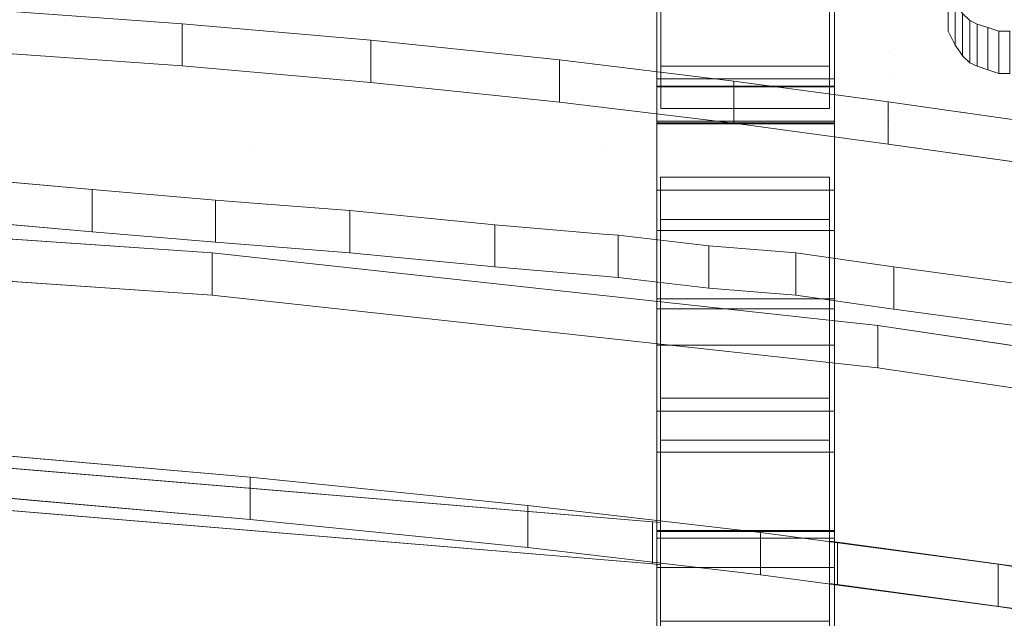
# Model space of a CAD drawing. Header units: millimetres. Extents: x -211 to 218, y -248 to 286.
# Tile 163 of 214: x 46 to 80, y 238 to 258. Entities that reach past the tile are written whole.
import ezdxf

# ---------------------------------------------------------------- set-up
doc = ezdxf.new("R2010")
doc.units = ezdxf.units.MM
doc.header["$LTSCALE"] = 25.4
doc.layers.add('None', color=7, linetype='Continuous', lineweight=9)

msp = doc.modelspace()

# ---------------------------------------------------------------- linework, layer by layer
at = {"layer": 'None', "color": 7, "linetype": 'Continuous', "lineweight": 9}
for points, invisible_edges in [([(67.863, 265.931, 307.675), (67.863, 263.132, 294.701), (67.863, 252.106, 297.148), (67.863, 260.814, 314.254)], 14), ([(73.863, 260.814, 314.254), (73.863, 252.106, 297.148), (73.863, 263.132, 294.701), (73.863, 265.931, 307.675)], 11), ([(40.26, 255.137, 296.584), (57.313, 264.478, 294.299), (44.15, 265.5, 294.049)], 9), ([(67.863, 254.443, 326.89), (67.863, 255.865, 332.745), (67.863, 264.698, 330.6), (67.863, 263.275, 324.744)], 8), ([(73.863, 263.275, 324.744), (73.863, 264.698, 330.6), (73.863, 255.865, 332.745), (73.863, 254.443, 326.89)], 8), ([(67.993, 252.548, 297.218), (57.313, 264.478, 294.299), (40.26, 255.137, 296.584), (40.562, 243.164, 299.514)], 15), ([(70.157, 263.193, 294.613), (57.313, 264.478, 294.299), (67.993, 252.548, 297.218)], 10), ([(44.15, 264.074, 288.221), (57.313, 263.051, 288.471), (40.26, 253.711, 290.756)], 10), ([(40.562, 241.738, 293.686), (40.26, 253.711, 290.756), (57.313, 263.051, 288.471), (67.993, 251.122, 291.39)], 15), ([(67.993, 251.122, 291.39), (57.313, 263.051, 288.471), (70.157, 261.767, 288.785)], 9), ([(67.863, 252.106, 297.148), (67.863, 263.275, 324.744), (67.863, 260.811, 314.642)], 11), ([(67.863, 263.275, 324.744), (67.863, 252.106, 297.148), (67.863, 254.443, 326.89)], 11), ([(67.863, 263.132, 294.701), (67.863, 263.075, 294.44), (67.863, 252.106, 297.148)], 8), ([(67.993, 252.548, 297.218), (73.693, 252.548, 297.218), (82.732, 261.658, 294.989), (70.157, 263.193, 294.613)], 10), ([(73.863, 260.811, 314.642), (73.863, 263.275, 324.744), (73.863, 240.352, 299.635)], 11), ([(73.863, 254.443, 326.89), (73.863, 248.432, 328.35), (73.863, 240.352, 299.635), (73.863, 263.275, 324.744)], 12), ([(73.863, 252.106, 297.148), (73.863, 263.075, 294.44), (73.863, 263.132, 294.701)], 8), ([(67.863, 261.857, 288.869), (67.863, 255.627, 260.352), (67.863, 244.637, 262.954)], 10), ([(67.863, 244.637, 262.954), (67.863, 232.401, 271.32), (67.863, 250.74, 291.614), (67.863, 261.857, 288.869)], 11), ([(70.157, 261.767, 288.785), (82.732, 260.232, 289.161), (73.693, 251.122, 291.39), (67.993, 251.122, 291.39)], 10), ([(101.16, 236.504, 301.144), (101.427, 247.933, 298.347), (82.732, 261.658, 294.989), (73.693, 252.548, 297.218)], 15), ([(73.863, 261.857, 288.869), (73.863, 250.74, 291.614), (73.863, 232.401, 271.32), (73.863, 244.637, 262.954)], 14), ([(73.863, 244.637, 262.954), (73.863, 255.627, 260.352), (73.863, 261.857, 288.869)], 9), ([(67.863, 252.106, 297.148), (67.863, 260.747, 314.346), (67.863, 260.814, 314.254)], 9), ([(67.863, 260.811, 314.642), (67.863, 260.747, 314.346), (67.863, 252.106, 297.148)], 10), ([(73.863, 260.814, 314.254), (73.863, 240.352, 299.635), (73.863, 252.106, 297.148)], 11), ([(73.863, 260.814, 314.254), (73.863, 260.747, 314.346), (73.863, 240.352, 299.635)], 10), ([(73.863, 240.352, 299.635), (73.863, 260.747, 314.346), (73.863, 260.811, 314.642)], 9), ([(73.693, 251.122, 291.39), (82.732, 260.232, 289.161), (101.427, 246.507, 292.519), (101.16, 235.078, 295.315)], 15), ([(67.997, 259.325, 331.665), (67.997, 258.196, 331.941), (67.997, 256.77, 326.113), (67.997, 257.899, 325.837)], 10), ([(73.697, 257.899, 325.837), (73.697, 256.77, 326.113), (73.697, 258.196, 331.941), (73.697, 259.325, 331.665)], 10), ([(77.7, 259.325, 331.665), (77.7, 258.909, 331.767), (77.7, 257.483, 325.938), (77.7, 257.899, 325.837)], 8), ([(40.26, 247.873, 262.288), (51.839, 257.733, 259.876), (45.46, 258.185, 259.765), (39.081, 258.53, 259.681)], 9), ([(78.108, 256.77, 326.113), (77.944, 257.007, 326.055), (77.944, 258.433, 331.883), (78.108, 258.196, 331.941)], 8), ([(42.268, 255.876, 332.509), (54.252, 255.876, 332.509), (54.252, 258.196, 331.941), (42.268, 258.196, 331.941)], 15), ([(54.252, 255.876, 332.509), (66.052, 255.876, 332.509), (66.052, 258.196, 331.941), (54.252, 258.196, 331.941)], 15), ([(67.997, 256.293, 332.407), (67.997, 258.196, 331.941), (66.052, 258.196, 331.941), (66.052, 255.876, 332.509)], 14), ([(67.997, 258.196, 331.941), (67.997, 256.293, 332.407), (67.997, 254.867, 326.579), (67.997, 256.77, 326.113)], 8), ([(75.698, 255.876, 332.509), (75.698, 258.196, 331.941), (73.697, 258.196, 331.941), (73.697, 256.293, 332.407)], 11), ([(73.697, 256.77, 326.113), (73.697, 254.867, 326.579), (73.697, 256.293, 332.407), (73.697, 258.196, 331.941)], 8), ([(78.189, 258.077, 331.97), (78.108, 258.196, 331.941), (75.698, 258.196, 331.941), (75.698, 255.876, 332.509)], 14), ([(75.698, 255.876, 332.509), (78.434, 257.839, 332.028), (78.189, 258.077, 331.97)], 9), ([(78.108, 258.196, 331.941), (78.189, 258.077, 331.97), (78.189, 256.651, 326.142), (78.108, 256.77, 326.113)], 8), ([(67.867, 231.436, 266.31), (67.993, 245.084, 262.971), (51.839, 257.733, 259.876), (40.26, 247.873, 262.288)], 15), ([(42.268, 257.899, 325.837), (54.252, 257.899, 325.837), (54.252, 256.77, 326.113), (42.268, 256.77, 326.113)], 15), ([(64.574, 256.508, 260.176), (58.206, 257.174, 260.013), (51.839, 257.733, 259.876), (67.993, 245.084, 262.971)], 12), ([(54.252, 257.899, 325.837), (66.052, 257.899, 325.837), (66.052, 256.77, 326.113), (54.252, 256.77, 326.113)], 15), ([(67.997, 256.77, 326.113), (66.052, 256.77, 326.113), (66.052, 257.899, 325.837), (67.997, 257.899, 325.837)], 7), ([(73.697, 257.899, 325.837), (75.698, 257.899, 325.837), (75.698, 256.77, 326.113), (73.697, 256.77, 326.113)], 7), ([(75.698, 256.77, 326.113), (75.698, 257.899, 325.837), (77.7, 257.899, 325.837), (77.7, 257.483, 325.938)], 11), ([(78.679, 257.72, 332.058), (78.434, 257.839, 332.028), (75.698, 255.876, 332.509)], 10), ([(79.046, 257.601, 332.087), (78.679, 257.72, 332.058), (75.698, 255.876, 332.509)], 10), ([(75.698, 255.876, 332.509), (79.414, 257.482, 332.116), (79.046, 257.601, 332.087)], 9), ([(75.698, 256.77, 326.113), (77.7, 257.483, 325.938), (77.944, 257.007, 326.055)], 9), ([(75.698, 255.876, 332.509), (87.679, 255.876, 332.509), (79.781, 257.482, 332.116), (79.414, 257.482, 332.116)], 11), ([(39.081, 257.104, 253.853), (45.46, 256.759, 253.937), (51.839, 256.307, 254.048), (40.26, 246.447, 256.46)], 12), ([(77.944, 257.007, 326.055), (78.108, 256.77, 326.113), (75.698, 256.77, 326.113)], 10), ([(42.268, 256.77, 326.113), (54.252, 256.77, 326.113), (54.252, 254.45, 326.681), (42.268, 254.45, 326.681)], 15), ([(54.252, 256.77, 326.113), (66.052, 256.77, 326.113), (66.052, 254.45, 326.681), (54.252, 254.45, 326.681)], 15), ([(66.052, 254.45, 326.681), (66.052, 256.77, 326.113), (67.997, 256.77, 326.113), (67.997, 254.867, 326.579)], 11), ([(73.697, 254.867, 326.579), (73.697, 256.77, 326.113), (75.698, 256.77, 326.113), (75.698, 254.45, 326.681)], 14), ([(75.698, 254.45, 326.681), (75.698, 256.77, 326.113), (78.108, 256.77, 326.113), (78.189, 256.651, 326.142)], 11), ([(78.189, 256.651, 326.142), (78.434, 256.413, 326.2), (75.698, 254.45, 326.681)], 10), ([(67.993, 245.084, 262.971), (70.463, 255.794, 260.35), (64.574, 256.508, 260.176)], 9), ([(75.698, 254.45, 326.681), (78.434, 256.413, 326.2), (78.679, 256.294, 326.23)], 9), ([(40.26, 246.447, 256.46), (51.839, 256.307, 254.048), (67.993, 243.658, 257.143), (67.867, 230.01, 260.482)], 15), ([(67.993, 243.658, 257.143), (51.839, 256.307, 254.048), (58.206, 255.748, 254.185), (64.574, 255.082, 254.348)], 9), ([(66.052, 255.876, 332.509), (75.698, 255.876, 332.509), (73.697, 256.293, 332.407), (67.997, 256.293, 332.407)], 11), ([(75.698, 254.45, 326.681), (78.679, 256.294, 326.23), (79.046, 256.175, 326.259)], 9), ([(79.046, 256.175, 326.259), (79.414, 256.056, 326.288), (75.698, 254.45, 326.681)], 10), ([(79.414, 256.056, 326.288), (79.781, 256.056, 326.288), (87.679, 254.45, 326.681), (75.698, 254.45, 326.681)], 14), ([(42.268, 254.925, 332.741), (54.252, 254.925, 332.741), (54.252, 255.876, 332.509), (42.268, 255.876, 332.509)], 15), ([(54.252, 254.925, 332.741), (66.052, 254.925, 332.741), (66.052, 255.876, 332.509), (54.252, 255.876, 332.509)], 15), ([(66.052, 254.925, 332.741), (75.698, 254.925, 332.741), (75.698, 255.876, 332.509), (66.052, 255.876, 332.509)], 15), ([(67.993, 245.084, 262.971), (73.693, 245.084, 262.971), (75.679, 255.092, 260.522), (70.463, 255.794, 260.35)], 10), ([(75.698, 254.925, 332.741), (87.679, 254.925, 332.741), (87.679, 255.876, 332.509), (75.698, 255.876, 332.509)], 15), ([(67.863, 255.627, 260.352), (67.863, 255.598, 260.22), (67.863, 244.637, 262.954)], 8), ([(73.863, 244.637, 262.954), (73.863, 255.598, 260.22), (73.863, 255.627, 260.352)], 8), ([(64.574, 255.082, 254.348), (70.463, 254.368, 254.522), (67.993, 243.658, 257.143)], 10), ([(73.693, 245.084, 262.971), (80.969, 254.343, 260.705), (75.679, 255.092, 260.522)], 9), ([(54.252, 254.925, 332.741), (42.268, 254.925, 332.741), (44.762, 252.487, 333.338), (48.803, 252.13, 333.425)], 11), ([(48.803, 252.13, 333.425), (52.966, 251.773, 333.513), (54.252, 251.672, 333.537), (54.252, 254.925, 332.741)], 12), ([(66.052, 254.925, 332.741), (54.252, 254.925, 332.741), (57.496, 251.416, 333.6), (62.394, 250.941, 333.716)], 11), ([(54.252, 254.925, 332.741), (54.252, 251.672, 333.537), (57.496, 251.416, 333.6)], 9), ([(62.394, 250.941, 333.716), (66.052, 250.627, 333.793), (66.052, 254.925, 332.741)], 10), ([(66.052, 254.925, 332.741), (66.557, 250.584, 333.804), (69.618, 250.227, 333.891)], 9), ([(66.052, 254.925, 332.741), (66.052, 250.627, 333.793), (66.557, 250.584, 333.804)], 9), ([(69.618, 250.227, 333.891), (72.557, 249.989, 333.949), (75.698, 254.925, 332.741), (66.052, 254.925, 332.741)], 14), ([(67.997, 254.867, 326.579), (73.697, 254.867, 326.579), (75.698, 254.45, 326.681), (66.052, 254.45, 326.681)], 14), ([(72.557, 249.989, 333.949), (75.698, 249.537, 334.06), (75.698, 254.925, 332.741)], 10), ([(75.698, 254.925, 332.741), (75.698, 249.537, 334.06), (75.863, 249.513, 334.066)], 9), ([(75.863, 249.513, 334.066), (80.271, 248.919, 334.211), (87.679, 254.925, 332.741), (75.698, 254.925, 332.741)], 14), ([(42.268, 254.45, 326.681), (54.252, 254.45, 326.681), (54.252, 253.499, 326.913), (42.268, 253.499, 326.913)], 15), ([(54.252, 254.45, 326.681), (66.052, 254.45, 326.681), (66.052, 253.499, 326.913), (54.252, 253.499, 326.913)], 15), ([(66.052, 254.45, 326.681), (75.698, 254.45, 326.681), (75.698, 253.499, 326.913), (66.052, 253.499, 326.913)], 15), ([(67.863, 240.352, 299.635), (67.863, 248.432, 328.35), (67.863, 254.443, 326.89), (67.863, 252.106, 297.148)], 12), ([(67.863, 243.258, 257.423), (67.863, 254.381, 254.649), (67.863, 254.354, 254.528)], 8), ([(67.863, 254.354, 254.528), (67.863, 248.093, 225.894), (67.863, 237.134, 228.646), (67.863, 243.258, 257.423)], 12), ([(70.463, 254.368, 254.522), (75.679, 253.666, 254.694), (73.693, 243.658, 257.143), (67.993, 243.658, 257.143)], 10), ([(86.075, 253.606, 260.886), (80.969, 254.343, 260.705), (73.693, 245.084, 262.971), (73.965, 230.77, 266.473)], 14), ([(73.863, 254.354, 254.528), (73.863, 254.381, 254.649), (73.863, 243.258, 257.423)], 8), ([(73.863, 254.354, 254.528), (73.863, 243.258, 257.423), (73.863, 225.025, 244.985), (73.863, 237.134, 228.646)], 15), ([(73.863, 237.134, 228.646), (73.863, 248.093, 225.894), (73.863, 254.354, 254.528)], 8), ([(75.698, 254.45, 326.681), (87.679, 254.45, 326.681), (87.679, 253.499, 326.913), (75.698, 253.499, 326.913)], 15), ([(75.679, 253.666, 254.694), (80.969, 252.917, 254.877), (73.693, 243.658, 257.143)], 10), ([(48.803, 250.704, 327.597), (44.762, 251.061, 327.51), (42.268, 253.499, 326.913), (54.252, 253.499, 326.913)], 14), ([(54.252, 253.499, 326.913), (54.252, 250.246, 327.709), (52.966, 250.347, 327.685), (48.803, 250.704, 327.597)], 9), ([(62.394, 249.515, 327.888), (57.496, 249.99, 327.772), (54.252, 253.499, 326.913), (66.052, 253.499, 326.913)], 14), ([(57.496, 249.99, 327.772), (54.252, 250.246, 327.709), (54.252, 253.499, 326.913)], 10), ([(66.052, 253.499, 326.913), (66.052, 249.201, 327.965), (62.394, 249.515, 327.888)], 9), ([(66.052, 253.499, 326.913), (75.698, 253.499, 326.913), (72.557, 248.563, 328.121), (69.618, 248.801, 328.063)], 11), ([(69.618, 248.801, 328.063), (66.557, 249.158, 327.976), (66.052, 253.499, 326.913)], 10), ([(66.557, 249.158, 327.976), (66.052, 249.201, 327.965), (66.052, 253.499, 326.913)], 10), ([(75.698, 253.499, 326.913), (75.698, 248.111, 328.232), (72.557, 248.563, 328.121)], 9), ([(73.965, 230.77, 266.473), (101.16, 227.166, 267.355), (101.427, 240.356, 264.128), (86.075, 253.606, 260.886)], 14), ([(75.698, 253.499, 326.913), (87.679, 253.499, 326.913), (80.271, 247.493, 328.383), (75.863, 248.087, 328.238)], 11), ([(75.863, 248.087, 328.238), (75.698, 248.111, 328.232), (75.698, 253.499, 326.913)], 10), ([(73.965, 229.344, 260.645), (73.693, 243.658, 257.143), (80.969, 252.917, 254.877), (86.075, 252.18, 255.058)], 11), ([(40.562, 243.164, 299.514), (67.72, 240.904, 300.067), (67.993, 252.548, 297.218)], 10), ([(67.72, 240.904, 300.067), (67.993, 240.874, 300.074), (67.993, 252.548, 297.218)], 8), ([(73.693, 252.548, 297.218), (73.693, 240.244, 300.228), (73.965, 240.214, 300.236)], 8), ([(73.693, 252.548, 297.218), (73.965, 240.214, 300.236), (101.16, 236.504, 301.144)], 9), ([(67.863, 252.106, 297.148), (67.863, 250.74, 291.614), (67.863, 232.401, 271.32), (67.863, 240.352, 299.635)], 10), ([(73.863, 240.352, 299.635), (73.863, 232.401, 271.32), (73.863, 250.74, 291.614), (73.863, 252.106, 297.148)], 10), ([(86.075, 252.18, 255.058), (101.427, 238.93, 258.3), (101.16, 225.74, 261.527), (73.965, 229.344, 260.645)], 11), ([(54.252, 251.672, 333.537), (52.966, 251.773, 333.513), (52.966, 250.347, 327.685), (54.252, 250.246, 327.709)], 8), ([(54.252, 250.246, 327.709), (57.496, 249.99, 327.772), (57.496, 251.416, 333.6), (54.252, 251.672, 333.537)], 8), ([(52.856, 249.986, 225.696), (30.436, 251.521, 225.321), (34.56, 240.436, 228.033), (40.26, 240.436, 228.033)], 10), ([(67.993, 251.122, 291.39), (67.72, 239.478, 294.239), (40.562, 241.738, 293.686)], 9), ([(67.993, 251.122, 291.39), (67.993, 239.448, 294.246), (67.72, 239.478, 294.239)], 8), ([(101.16, 235.078, 295.315), (73.965, 238.788, 294.408), (73.693, 251.122, 291.39)], 10), ([(73.965, 238.788, 294.408), (73.693, 238.818, 294.4), (73.693, 251.122, 291.39)], 8), ([(66.052, 250.627, 333.793), (62.394, 250.941, 333.716), (62.394, 249.515, 327.888), (66.052, 249.201, 327.965)], 8), ([(66.052, 249.201, 327.965), (66.557, 249.158, 327.976), (66.557, 250.584, 333.804), (66.052, 250.627, 333.793)], 8), ([(30.436, 250.095, 219.492), (52.856, 248.56, 219.868), (40.26, 239.01, 222.205), (34.56, 239.01, 222.205)], 10), ([(67.993, 237.546, 228.74), (52.856, 249.986, 225.696), (40.26, 240.436, 228.033), (40.538, 224.13, 232.023)], 15), ([(75.324, 247.537, 226.295), (52.856, 249.986, 225.696), (67.993, 237.546, 228.74), (73.693, 237.546, 228.74)], 10), ([(75.698, 249.537, 334.06), (72.557, 249.989, 333.949), (72.557, 248.563, 328.121), (75.698, 248.111, 328.232)], 8), ([(75.698, 248.111, 328.232), (75.863, 248.087, 328.238), (75.863, 249.513, 334.066), (75.698, 249.537, 334.06)], 8), ([(40.538, 222.704, 226.194), (40.26, 239.01, 222.205), (52.856, 248.56, 219.868), (67.993, 236.12, 222.912)], 15), ([(52.856, 248.56, 219.868), (75.324, 246.11, 220.467), (73.693, 236.12, 222.912), (67.993, 236.12, 222.912)], 10), ([(40.26, 247.873, 262.288), (40.538, 233.696, 265.757), (67.867, 231.436, 266.31)], 9), ([(73.693, 237.546, 228.74), (97.842, 244.182, 227.116), (75.324, 247.537, 226.295)], 9), ([(67.863, 229.617, 194.315), (67.863, 235.746, 223.117), (67.863, 246.874, 220.324), (67.863, 240.614, 191.717)], 9), ([(73.863, 240.614, 191.717), (73.863, 246.874, 220.324), (73.863, 235.746, 223.117), (73.863, 229.617, 194.315)], 12), ([(67.867, 230.01, 260.482), (40.538, 232.27, 259.929), (40.26, 246.447, 256.46)], 10), ([(73.965, 219.861, 226.89), (73.693, 219.889, 226.883), (73.693, 236.12, 222.912), (75.324, 246.11, 220.467)], 12), ([(101.16, 216.365, 227.746), (73.965, 219.861, 226.89), (75.324, 246.11, 220.467), (101.427, 231.232, 224.108)], 14), ([(101.427, 231.232, 224.108), (75.324, 246.11, 220.467), (97.842, 242.756, 221.288)], 9), ([(67.867, 231.436, 266.31), (67.993, 231.422, 266.314), (67.993, 245.084, 262.971)], 8), ([(73.693, 245.084, 262.971), (73.693, 230.8, 266.466), (73.965, 230.77, 266.473)], 8), ([(67.863, 244.637, 262.954), (67.863, 194.621, 135.501), (67.863, 199.717, 153.905)], 9), ([(67.863, 244.637, 262.954), (67.863, 206.346, 177.868), (67.863, 211.998, 198.26), (67.863, 218.224, 220.632)], 9), ([(67.863, 199.717, 153.905), (67.863, 201.527, 160.445), (67.863, 202.457, 163.807), (67.863, 244.637, 262.954)], 12), ([(67.863, 244.637, 262.954), (67.863, 188.266, 112.596), (67.863, 190.839, 121.866)], 9), ([(67.863, 244.637, 262.954), (67.863, 204.369, 170.714), (67.863, 206.346, 177.868)], 9), ([(67.863, 190.839, 121.866), (67.863, 194.621, 135.501), (67.863, 244.637, 262.954)], 10), ([(67.863, 244.637, 262.954), (67.863, 183.869, 96.793), (67.863, 185.942, 104.237)], 9), ([(67.863, 218.224, 220.632), (67.863, 225.025, 244.985), (67.863, 244.637, 262.954)], 10), ([(67.863, 185.942, 104.237), (67.863, 188.266, 112.596), (67.863, 244.637, 262.954)], 10), ([(67.863, 202.457, 163.807), (67.863, 203.404, 167.231), (67.863, 204.369, 170.714), (67.863, 244.637, 262.954)], 12), ([(67.863, 244.637, 262.954), (67.863, 180.001, 82.961), (67.863, 182.047, 90.262)], 9), ([(67.863, 182.047, 90.262), (67.863, 183.869, 96.793), (67.863, 244.637, 262.954)], 10), ([(67.863, 225.025, 244.985), (67.863, 232.401, 271.32), (67.863, 244.637, 262.954)], 10), ([(67.863, 244.637, 262.954), (67.863, 243.258, 257.423), (67.863, 177.509, 74.633), (67.863, 180.001, 82.961)], 10), ([(73.863, 232.401, 271.32), (73.863, 225.025, 244.985), (73.863, 243.258, 257.423), (73.863, 244.637, 262.954)], 10), ([(101.427, 232.658, 229.936), (97.842, 244.182, 227.116), (73.693, 237.546, 228.74), (73.965, 221.287, 232.718)], 15), ([(40.333, 233.058, 193.763), (54.141, 242.406, 191.476), (43.464, 243.346, 191.246)], 9), ([(67.993, 243.658, 257.143), (67.993, 229.996, 260.486), (67.867, 230.01, 260.482)], 8), ([(73.965, 229.344, 260.645), (73.693, 229.374, 260.638), (73.693, 243.658, 257.143)], 8), ([(67.863, 177.509, 74.633), (67.863, 243.258, 257.423), (67.863, 237.134, 228.646)], 11), ([(68.067, 230.037, 194.502), (54.141, 242.406, 191.476), (40.333, 233.058, 193.763), (40.648, 214.658, 198.265)], 15), ([(63.508, 241.455, 191.709), (54.141, 242.406, 191.476), (68.067, 230.037, 194.502)], 10), ([(43.464, 241.92, 185.418), (54.141, 240.98, 185.648), (40.333, 231.632, 187.935)], 10), ([(71.369, 240.539, 191.933), (63.508, 241.455, 191.709), (68.067, 230.037, 194.502)], 10), ([(40.648, 213.232, 192.437), (40.333, 231.632, 187.935), (54.141, 240.98, 185.648), (68.067, 228.611, 188.674)], 15), ([(68.067, 228.611, 188.674), (54.141, 240.98, 185.648), (63.508, 240.029, 185.88)], 9), ([(67.863, 240.614, 191.717), (67.863, 240.576, 191.548), (67.863, 229.617, 194.315)], 8), ([(68.067, 230.037, 194.502), (73.767, 230.037, 194.502), (79.389, 239.468, 192.195), (71.369, 240.539, 191.933)], 10), ([(73.863, 229.617, 194.315), (73.863, 240.576, 191.548), (73.863, 240.614, 191.717)], 8), ([(68.067, 228.611, 188.674), (63.508, 240.029, 185.88), (71.369, 239.113, 186.105)], 9), ([(67.863, 239.336, 185.885), (67.863, 239.357, 185.977), (73.863, 239.357, 185.977), (73.863, 239.336, 185.885)], 8), ([(67.863, 228.222, 188.788), (67.863, 239.357, 185.977), (67.863, 239.336, 185.885)], 8), ([(73.767, 230.037, 194.502), (87.691, 238.231, 192.497), (79.389, 239.468, 192.195)], 9), ([(73.863, 239.336, 185.885), (73.863, 239.357, 185.977), (73.863, 228.222, 188.788)], 8), ([(73.863, 239.336, 185.885), (73.863, 233.101, 157.416), (67.863, 233.101, 157.416), (67.863, 239.336, 185.885)], 8), ([(67.863, 222.11, 160.036), (67.863, 228.222, 188.788), (67.863, 239.336, 185.885), (67.863, 233.101, 157.416)], 11), ([(71.369, 239.113, 186.105), (79.389, 238.042, 186.367), (73.767, 228.611, 188.674), (68.067, 228.611, 188.674)], 10), ([(73.863, 239.336, 185.885), (73.863, 228.222, 188.788), (73.863, 206.346, 177.868), (73.863, 222.11, 160.036)], 15), ([(73.863, 222.11, 160.036), (73.863, 233.101, 157.416), (73.863, 239.336, 185.885)], 9), ([(101.5, 225.018, 195.73), (87.691, 238.231, 192.497), (73.767, 230.037, 194.502), (74.087, 211.911, 198.937)], 15), ([(79.389, 238.042, 186.367), (87.691, 236.805, 186.669), (73.767, 228.611, 188.674)], 10)]:
    msp.add_3dface(points, dxfattribs=dict(at, invisible_edges=invisible_edges))
for points in [[(73.863, 264.698, 330.6), (67.863, 264.698, 330.6), (67.863, 255.865, 332.745), (73.863, 255.865, 332.745)], [(73.863, 252.106, 297.148), (67.863, 252.106, 297.148), (67.863, 263.075, 294.44), (73.863, 263.075, 294.44)], [(73.863, 255.627, 260.352), (67.863, 255.627, 260.352), (67.863, 261.857, 288.869), (73.863, 261.857, 288.869)], [(73.863, 261.857, 288.869), (67.863, 261.857, 288.869), (67.863, 250.74, 291.614), (73.863, 250.74, 291.614)], [(77.944, 258.433, 331.883), (77.944, 257.007, 326.055), (77.7, 257.483, 325.938), (77.7, 258.909, 331.767)], [(51.839, 257.733, 259.876), (51.839, 256.307, 254.048), (45.46, 256.759, 253.937), (45.46, 258.185, 259.765)], [(78.434, 257.839, 332.028), (78.434, 256.413, 326.2), (78.189, 256.651, 326.142), (78.189, 258.077, 331.97)], [(58.206, 257.174, 260.013), (58.206, 255.748, 254.185), (51.839, 256.307, 254.048), (51.839, 257.733, 259.876)], [(78.679, 257.72, 332.058), (78.679, 256.294, 326.23), (78.434, 256.413, 326.2), (78.434, 257.839, 332.028)], [(79.046, 257.601, 332.087), (79.046, 256.175, 326.259), (78.679, 256.294, 326.23), (78.679, 257.72, 332.058)], [(79.414, 257.482, 332.116), (79.414, 256.056, 326.288), (79.046, 256.175, 326.259), (79.046, 257.601, 332.087)], [(79.781, 257.482, 332.116), (79.781, 256.056, 326.288), (79.414, 256.056, 326.288), (79.414, 257.482, 332.116)], [(64.574, 256.508, 260.176), (64.574, 255.082, 254.348), (58.206, 255.748, 254.185), (58.206, 257.174, 260.013)], [(70.463, 255.794, 260.35), (70.463, 254.368, 254.522), (64.574, 255.082, 254.348), (64.574, 256.508, 260.176)], [(73.697, 256.293, 332.407), (73.697, 254.867, 326.579), (67.997, 254.867, 326.579), (67.997, 256.293, 332.407)], [(73.863, 255.865, 332.745), (67.863, 255.865, 332.745), (67.863, 254.443, 326.89), (73.863, 254.443, 326.89)], [(75.679, 255.092, 260.522), (75.679, 253.666, 254.694), (70.463, 254.368, 254.522), (70.463, 255.794, 260.35)], [(73.863, 255.598, 260.22), (67.863, 255.598, 260.22), (67.863, 255.627, 260.352), (73.863, 255.627, 260.352)], [(73.863, 244.637, 262.954), (67.863, 244.637, 262.954), (67.863, 255.598, 260.22), (73.863, 255.598, 260.22)], [(80.969, 254.343, 260.705), (80.969, 252.917, 254.877), (75.679, 253.666, 254.694), (75.679, 255.092, 260.522)], [(73.863, 254.443, 326.89), (67.863, 254.443, 326.89), (67.863, 248.432, 328.35), (73.863, 248.432, 328.35)], [(73.863, 254.354, 254.528), (67.863, 254.354, 254.528), (67.863, 254.381, 254.649), (73.863, 254.381, 254.649)], [(73.863, 254.381, 254.649), (67.863, 254.381, 254.649), (67.863, 243.258, 257.423), (73.863, 243.258, 257.423)], [(73.863, 248.093, 225.894), (67.863, 248.093, 225.894), (67.863, 254.354, 254.528), (73.863, 254.354, 254.528)], [(44.762, 252.487, 333.338), (44.762, 251.061, 327.51), (48.803, 250.704, 327.597), (48.803, 252.13, 333.425)], [(67.993, 240.874, 300.074), (67.993, 239.448, 294.246), (67.993, 251.122, 291.39), (67.993, 252.548, 297.218)], [(67.993, 252.548, 297.218), (67.993, 251.122, 291.39), (73.693, 251.122, 291.39), (73.693, 252.548, 297.218)], [(73.693, 252.548, 297.218), (73.693, 251.122, 291.39), (73.693, 238.818, 294.4), (73.693, 240.244, 300.228)], [(48.803, 252.13, 333.425), (48.803, 250.704, 327.597), (52.966, 250.347, 327.685), (52.966, 251.773, 333.513)], [(73.863, 250.74, 291.614), (67.863, 250.74, 291.614), (67.863, 252.106, 297.148), (73.863, 252.106, 297.148)], [(52.856, 249.986, 225.696), (52.856, 248.56, 219.868), (30.436, 250.095, 219.492), (30.436, 251.521, 225.321)], [(57.496, 251.416, 333.6), (57.496, 249.99, 327.772), (62.394, 249.515, 327.888), (62.394, 250.941, 333.716)], [(66.557, 250.584, 333.804), (66.557, 249.158, 327.976), (69.618, 248.801, 328.063), (69.618, 250.227, 333.891)], [(69.618, 250.227, 333.891), (69.618, 248.801, 328.063), (72.557, 248.563, 328.121), (72.557, 249.989, 333.949)], [(75.324, 247.537, 226.295), (75.324, 246.11, 220.467), (52.856, 248.56, 219.868), (52.856, 249.986, 225.696)], [(75.863, 249.513, 334.066), (75.863, 248.087, 328.238), (80.271, 247.493, 328.383), (80.271, 248.919, 334.211)], [(73.863, 248.432, 328.35), (67.863, 248.432, 328.35), (67.863, 240.352, 299.635), (73.863, 240.352, 299.635)], [(73.863, 237.134, 228.646), (67.863, 237.134, 228.646), (67.863, 248.093, 225.894), (73.863, 248.093, 225.894)], [(97.842, 244.182, 227.116), (97.842, 242.756, 221.288), (75.324, 246.11, 220.467), (75.324, 247.537, 226.295)], [(73.863, 240.614, 191.717), (67.863, 240.614, 191.717), (67.863, 246.874, 220.324), (73.863, 246.874, 220.324)], [(73.863, 246.874, 220.324), (67.863, 246.874, 220.324), (67.863, 235.746, 223.117), (73.863, 235.746, 223.117)], [(67.993, 231.422, 266.314), (67.993, 229.996, 260.486), (67.993, 243.658, 257.143), (67.993, 245.084, 262.971)], [(67.993, 245.084, 262.971), (67.993, 243.658, 257.143), (73.693, 243.658, 257.143), (73.693, 245.084, 262.971)], [(73.693, 245.084, 262.971), (73.693, 243.658, 257.143), (73.693, 229.374, 260.638), (73.693, 230.8, 266.466)], [(73.863, 243.258, 257.423), (67.863, 243.258, 257.423), (67.863, 244.637, 262.954), (73.863, 244.637, 262.954)], [(54.141, 242.406, 191.476), (54.141, 240.98, 185.648), (43.464, 241.92, 185.418), (43.464, 243.346, 191.246)], [(40.562, 243.164, 299.514), (40.562, 241.738, 293.686), (67.72, 239.478, 294.239), (67.72, 240.904, 300.067)], [(63.508, 241.455, 191.709), (63.508, 240.029, 185.88), (54.141, 240.98, 185.648), (54.141, 242.406, 191.476)], [(71.369, 240.539, 191.933), (71.369, 239.113, 186.105), (63.508, 240.029, 185.88), (63.508, 241.455, 191.709)], [(67.72, 240.904, 300.067), (67.72, 239.478, 294.239), (67.993, 239.448, 294.246), (67.993, 240.874, 300.074)], [(73.863, 240.576, 191.548), (67.863, 240.576, 191.548), (67.863, 240.614, 191.717), (73.863, 240.614, 191.717)], [(73.863, 229.617, 194.315), (67.863, 229.617, 194.315), (67.863, 240.576, 191.548), (73.863, 240.576, 191.548)], [(73.863, 240.352, 299.635), (67.863, 240.352, 299.635), (67.863, 232.401, 271.32), (73.863, 232.401, 271.32)], [(79.389, 239.468, 192.195), (79.389, 238.042, 186.367), (71.369, 239.113, 186.105), (71.369, 240.539, 191.933)], [(73.693, 240.244, 300.228), (73.693, 238.818, 294.4), (73.965, 238.788, 294.408), (73.965, 240.214, 300.236)], [(73.965, 240.214, 300.236), (73.965, 238.788, 294.408), (101.16, 235.078, 295.315), (101.16, 236.504, 301.144)], [(73.863, 239.357, 185.977), (67.863, 239.357, 185.977), (67.863, 228.222, 188.788), (73.863, 228.222, 188.788)], [(87.691, 238.231, 192.497), (87.691, 236.805, 186.669), (79.389, 238.042, 186.367), (79.389, 239.468, 192.195)]]:
    msp.add_3dface(points, dxfattribs=at)

doc.saveas('drawing.dxf')
